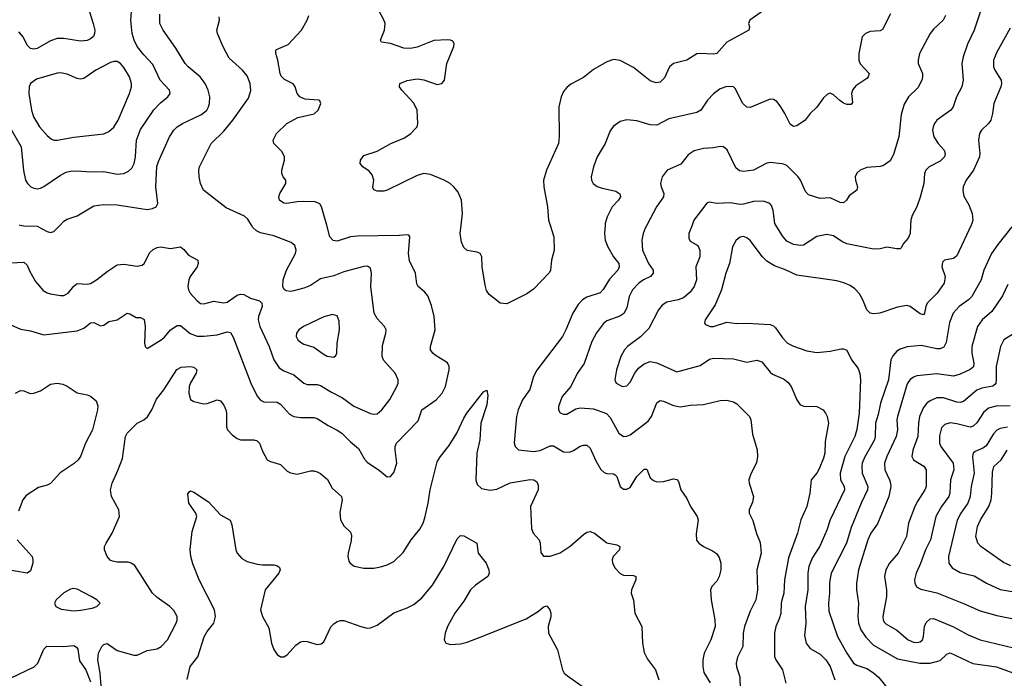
# Model space of a CAD drawing. Header units: inches. Extents: x 501419 to 657765, y 482282 to 547532.
# Tile 137 of 225: x 585425 to 591335, y 507278 to 511233. Entities that reach past the tile are written whole.
import ezdxf

# ---------------------------------------------------------------- set-up
doc = ezdxf.new("R2010")
doc.units = ezdxf.units.IN
doc.header["$MEASUREMENT"] = 0
for name, color, linetype in [('A5580', 7, 'Continuous'), ('A5581', 7, 'Continuous'), ('A5590', 7, 'Continuous'), ('A5591', 7, 'Continuous')]:
    doc.layers.add(name, color=color, linetype=linetype)

msp = doc.modelspace()

# ---------------------------------------------------------------- linework, layer by layer
at = {"layer": 'A5580', "color": 6}
for points, elevation in [([(585350.5, 509410.5), (585430, 509375.7), (585490, 509365.4), (585570, 509340.6), (585770, 509364.8), (585810, 509380.8), (585850, 509412.7), (585870, 509414.6), (585910, 509394.4), (585930, 509398.8), (585959.8, 509420.2), (586010, 509430.3), (586070, 509470.9), (586086.8, 509466.8), (586124.5, 509444.5), (586150, 509443.8), (586172.3, 509432.3), (586178.4, 509390), (586173.8, 509290), (586177.8, 509270), (586190, 509258.4), (586273.2, 509310), (586293.1, 509326.9), (586330, 509371.3), (586370, 509397.4), (586390, 509396.8), (586448.4, 509348.4), (586490, 509333), (586530, 509332.1), (586610, 509340), (586670, 509358.1), (586690, 509354.8), (586706.5, 509326.5), (586813.2, 509050), (586850, 508973.3), (586870, 508948.2), (586890, 508938), (586970, 508936.3), (586990, 508923.9), (587045.2, 508865.2), (587070, 508851.1), (587110, 508844.6), (587190, 508844.5), (587210, 508837.4), (587275.7, 508795.7), (587330, 508767.9), (587357.8, 508750), (587410, 508697.6), (587458.1, 508658.1), (587494.4, 508594.4), (587510, 508576.3), (587585.2, 508525.2), (587630, 508488.3), (587650, 508489.6), (587670, 508513.2), (587689.5, 508570), (587678.7, 508650), (587679.4, 508670), (587686.3, 508690), (587816.2, 508823.8), (587839.2, 508890), (587925.6, 508950), (587961.4, 508990), (587980.5, 509030), (588003.3, 509130), (588002.4, 509150), (587992.1, 509172.1), (587918.5, 509218.5), (587904.4, 509230), (587891.1, 509250), (587889.9, 509270), (587918.6, 509370), (587912.7, 509450), (587897, 509517), (587874, 509574), (587857.6, 509597.6), (587817.6, 509630), (587807.9, 509647.9), (587800.5, 509710), (587764.3, 509784.3), (587759.4, 509830), (587766.3, 509930), (587759.8, 509939.8), (587750, 509941.5), (587703.6, 509936.4), (587450, 509934.1), (587411.4, 509928.6), (587330, 509904.1), (587307, 509907), (587287.4, 509930), (587268, 510000)], 2400), ([(585370, 509773.8), (585450, 509777.1), (585470, 509758.7), (585484.1, 509724.1), (585520.5, 509660.5), (585566.6, 509606.6), (585590, 509592.3), (585610, 509586.7), (585670, 509576.5), (585690, 509577.3), (585715.4, 509590), (585750, 509632.4), (585770, 509648.5), (585830, 509645.7), (585850.5, 509649.5), (585885.8, 509670), (585950, 509721.5), (586010, 509760.1), (586050, 509765.9), (586130, 509754), (586160.5, 509759.5), (586171.8, 509768.2), (586205.7, 509834.3), (586226.9, 509853.1), (586250, 509865.1), (586270, 509869.5), (586330, 509859.3), (586390, 509868.5), (586410, 509852.7), (586438.6, 509818.6), (586494.5, 509790), (586496.7, 509770), (586489.8, 509750), (586447.2, 509690), (586439.4, 509670), (586434, 509630), (586437.2, 509610), (586448.2, 509590), (586490, 509544.2), (586510, 509529), (586530, 509526.5), (586590, 509542.1), (586650, 509532), (586670, 509536.6), (586730, 509578.6), (586750, 509585.3), (586770, 509583.8), (586810, 509561.1), (586864.8, 509544.8), (586878.4, 509530), (586879.9, 509510), (586858.4, 509450), (586857.1, 509430), (586865.4, 509390), (586921.8, 509270), (586950.3, 509190.3), (586982, 509142), (587010, 509123.6), (587070, 509101.5), (587130, 509049.6), (587150, 509043), (587210, 509041.9), (587230, 509036.9), (587295.9, 508995.9), (587362, 508962), (587430, 508913.1), (587530, 508869.3), (587550, 508864.5), (587570, 508866.8), (587599.1, 508890), (587646.8, 508953.2), (587688.8, 509030), (587696.3, 509050), (587696.7, 509070), (587679.1, 509110), (587608.6, 509188.6), (587601.1, 509210), (587602.6, 509277.4), (587623.2, 509350), (587623.8, 509370), (587615.6, 509390), (587570, 509438), (587551.7, 509470), (587531.8, 509628.2), (587537.4, 509710), (587530, 509740.9), (587512.3, 509752.3), (587490, 509751.8), (587370, 509718.3), (587310, 509694.9), (587230, 509676), (587170, 509637.4), (587130, 509621.2), (587070, 509604.5), (587050, 509601.6), (587025.4, 509605.4), (587013.4, 509613.4), (587004.9, 509630), (587006.5, 509670), (587026.4, 509730), (587079.8, 509830), (587084.4, 509850), (587077.1, 509877.1), (587055.1, 509895.1), (586950, 509935), (586870, 509954.1), (586845.7, 509965.7), (586825.1, 509985.1), (586815.8, 510000)], 2500), ([(585425.4, 510000), (585450, 509994.9), (585530, 509992.4), (585590, 509960.7), (585610, 509955.4), (585630, 509961.8), (585667.7, 510000)], 2600), ([(588608.8, 510000), (588630.8, 509930), (588633.1, 509850), (588616.4, 509790), (588611.9, 509730), (588604.9, 509715.1), (588510, 509614.5), (588470, 509587.1), (588350, 509526.9), (588309.7, 509530), (588242.4, 509582.4), (588227.4, 509607.4), (588219.4, 509639.4), (588200.8, 509750), (588198.2, 509810), (588190, 509829.6), (588170, 509837.5), (588110, 509846.8), (588090, 509865.3), (588076.3, 509896.3), (588069.1, 509950), (588075.2, 510000)], 2300), ([(588938.4, 510000), (588934.6, 509950), (588939.7, 509910), (588954.6, 509870), (588989.8, 509810), (589022, 509770), (589023.8, 509750), (589014.9, 509730), (588964.4, 509675.6), (588927.3, 509612.7), (588910, 509593.8), (588830, 509566.1), (588804.1, 509550), (588777.6, 509522.4), (588745.4, 509470), (588704, 509370), (588682.7, 509330), (588530, 509129), (588509.6, 509090), (588486.7, 509013.3), (588443.9, 508950), (588417.7, 508890), (588407.7, 508850), (588392.3, 508692.3), (588398.9, 508670), (588418.6, 508650), (588510, 508640.7), (588550, 508646.3), (588610, 508674), (588630, 508674.9), (588690, 508638.4), (588724.4, 508635.6), (588750, 508646), (588790, 508672.8), (588810, 508679), (588830, 508677.2), (588850, 508660.8), (588883.4, 508583.4), (588912.8, 508532.8), (588933.7, 508513.7), (588950, 508507.9), (588990, 508505.8), (588999.8, 508499.8), (589010, 508490), (589030, 508430.1), (589050, 508413.8), (589070, 508414.5), (589090, 508424.8), (589130, 508490.6), (589174.2, 508534.2), (589190, 508533.4), (589210, 508481.8), (589230, 508466.7), (589250, 508458.8), (589290, 508459.2), (589350, 508475.7), (589370, 508471.5), (589379.4, 508459.4), (589392.8, 508410), (589430, 508357.1), (589452, 508310), (589492.2, 508250), (589496.7, 508230), (589485.2, 508145.2), (589487.9, 508107.9), (589500.9, 508090), (589529.3, 508070), (589584.4, 508044.4), (589607.2, 508027.2), (589624, 508004), (589634.7, 507970), (589633.9, 507930), (589624, 507890), (589610, 507862.1), (589580.4, 507830), (589572.1, 507810), (589575.8, 507750), (589598.3, 507630), (589599.4, 507590), (589573.8, 507510), (589534, 507430), (589525.7, 507390), (589524.9, 507350), (589532.2, 507312.2), (589570.6, 507250.6)], 2400), ([(589189.6, 510000), (589179.4, 509980.6), (589166.7, 509950), (589158.5, 509910), (589163.7, 509850), (589199.4, 509770), (589228.4, 509730), (589226.9, 509710), (589210.7, 509690), (589168.9, 509670), (589141, 509650), (589104.2, 509610), (589083.1, 509570), (589070, 509501.9), (589051, 509469), (589027.4, 509452.6), (588950, 509425), (588930, 509408), (588887.6, 509352.4), (588859.4, 509300.6), (588812.4, 509167.6), (588772.2, 509107.8), (588733, 509030), (588681.2, 508970), (588658.8, 508910), (588660.1, 508890), (588670, 508872.7), (588690, 508863.9), (588710, 508864.6), (588764, 508896), (588790, 508902.1), (588870, 508896.2), (588947.8, 508867.8), (588970, 508843.9), (589022.3, 508750), (589050, 508730.9), (589070, 508731.5), (589090, 508740), (589196.8, 508823.2), (589217.3, 508850), (589250, 508932), (589270, 508946.6), (589290, 508943), (589350, 508915.6), (589390, 508908.4), (589450, 508919.2), (589530, 508921.6), (589630, 508946.1), (589670, 508949.3), (589710, 508938.1), (589730, 508925.9), (589806, 508850), (589813.8, 508830), (589824.7, 508744.7), (589851.4, 508650), (589854.6, 508610), (589847.7, 508572.3), (589813.2, 508506.8), (589802.4, 508470), (589804.3, 508450), (589829.4, 508370), (589823.6, 508336.4), (589802.8, 508290), (589804, 508270), (589826.1, 508226.1), (589847.8, 508147.8), (589870, 508092.7), (589876.5, 508030), (589850.3, 507930), (589853.4, 507810), (589844.7, 507750), (589810, 507681.2), (589776.1, 507590), (589768.1, 507550), (589765.5, 507470), (589734.7, 507405.3), (589725.4, 507370), (589727, 507347), (589747.4, 507287.4), (589748.9, 507208.9)], 2500), ([(589461.2, 510000), (589442.5, 509950), (589440.7, 509920.7), (589450, 509902.3), (589496.2, 509876.2), (589507.2, 509850), (589508, 509830), (589506.7, 509810), (589484.3, 509750), (589487.5, 509670), (589474.6, 509630), (589450, 509597.2), (589410, 509562.7), (589378.2, 509550), (589310, 509537.8), (589281, 509519), (589258.6, 509490), (589201, 509379), (589151.3, 509328.7), (589074.2, 509270), (589055.6, 509250), (589034.1, 509210), (589007.2, 509130), (588997.7, 509070), (589004.6, 509050), (589043, 509030), (589070, 509034), (589090, 509056.3), (589118.4, 509110), (589139.9, 509140.1), (589172.5, 509167.5), (589210, 509179.8), (589250, 509173.3), (589370, 509118.4), (589510, 509156), (589564.8, 509195.2), (589590, 509201.3), (589710, 509197.1), (589790, 509176.6), (589850, 509188.5), (589878.9, 509178.9), (589930, 509116.3), (589944.7, 509104.7), (590000, 509080.2)], 2600), ([(590000, 509941.9), (589963.6, 510000)], 2600), ([(590000, 509739.4), (589955.9, 509755.9), (589910, 509783.7), (589884.3, 509810), (589810, 509907.2), (589790, 509922.9), (589770, 509930.3), (589750, 509927.7), (589726.5, 509910), (589703.9, 509870), (589685.2, 509770), (589663.7, 509710), (589638.1, 509610), (589599.2, 509520.8), (589538.8, 509430), (589536.6, 509410), (589542.6, 509402.6), (589568.7, 509390), (589590, 509390.1), (589670, 509416.8), (589730, 509408.8), (589790, 509411.3), (589930, 509402), (589950, 509394.7), (589962.7, 509382.7), (590000, 509328.8)], 2700), ([(585913.2, 507233.2), (585907, 507310), (585893.9, 507390), (585898.7, 507430), (585917.3, 507470), (585930, 507482.2), (585950, 507486.7), (586010, 507445.5), (586110, 507417), (586130, 507417.5), (586190, 507444.5), (586250, 507455), (586274.9, 507470), (586312.3, 507510), (586364.9, 507610), (586370, 507628.1), (586369.6, 507650), (586350, 507685.6), (586325.8, 507710), (586250, 507763.9), (586223, 507790), (586115.7, 507955.7), (586093.5, 507970), (586075.1, 507975.1), (586010, 507975.9), (585981.4, 507981.4), (585968.6, 507988.6), (585950.3, 508010), (585933.2, 508050), (585934.5, 508070), (585943.3, 508090), (585979.5, 508150), (586023.2, 508250), (586019.2, 508290), (585976.6, 508370), (585969.2, 508410), (585980.2, 508450), (586014.6, 508525.4), (586041, 508599), (586059, 508730), (586070.5, 508750), (586130, 508809.3), (586170.6, 508829.4), (586192.3, 508847.7), (586217.8, 508890), (586245.5, 508954.5), (586290.6, 509010), (586367.2, 509132.8), (586393.2, 509146.8), (586449.7, 509150.3), (586470, 509146.3), (586488, 509130), (586484.4, 509110), (586450, 509053.4), (586441.8, 509030), (586439.2, 508990), (586450, 508952.9), (586470, 508939.8), (586530, 508927.2), (586550, 508928.9), (586610, 508949.7), (586630, 508943.8), (586650, 508917.7), (586661.6, 508890), (586665.7, 508870), (586665.8, 508785.8), (586671.5, 508770), (586699.3, 508739.3), (586730, 508718.3), (586750, 508710.7), (586830, 508710.2), (586850, 508703.6), (586863.8, 508690), (586881.4, 508641.4), (586910.9, 508590.9), (586930, 508579.7), (586990, 508561.5), (587030, 508522.3), (587050, 508511.8), (587090, 508504.8), (587170, 508523.8), (587190, 508523.7), (587210, 508519), (587230, 508507.8), (587271.7, 508471.7), (587300.3, 508420.3), (587356.5, 508370), (587361.4, 508350), (587346.1, 508273.9), (587351.4, 508230), (587370, 508194.6), (587410, 508156.6), (587416.1, 508136.1), (587415.2, 508104.8), (587396.6, 508030), (587395.4, 508010), (587401.5, 507981.5), (587408.9, 507968.9), (587432.3, 507952.3), (587490, 507939.5), (587550, 507940.1), (587590, 507946.6), (587630, 507958.9), (587670, 507979.9), (587727.2, 508032.8), (587774.2, 508110), (587827.1, 508172.9), (587847.5, 508210), (587857.5, 508242.5), (587877.5, 508330), (587889.5, 508410), (587930, 508577.1), (587950, 508610), (588003.7, 508676.3), (588048.3, 508750), (588090, 508839.8), (588109.9, 508870), (588210, 508999.1), (588230, 509008.2), (588235.9, 508976), (588230, 508920.7), (588192.1, 508810), (588186.8, 508710), (588168.6, 508630), (588162.2, 508470), (588170, 508441.8), (588197.9, 508417.9), (588250, 508407.2), (588290, 508413.7), (588370, 508452.7), (588490, 508471.4), (588510.2, 508470.2), (588530, 508458.2), (588537.4, 508437.4), (588536.5, 508410), (588491.6, 508310), (588497.1, 508177.1), (588506.7, 508150), (588543.4, 508110), (588549.3, 508090), (588553.5, 508033.5), (588570, 508012), (588610, 508011), (588670, 508032.4), (588728.8, 508071.2), (588810, 508142.5), (588830, 508155.7), (588850, 508160.1), (588875.4, 508150), (588950, 508091.8), (589010, 508078.7), (589027.9, 508070), (589025.6, 508050), (588987.6, 508010), (588980.4, 507990), (588982.6, 507970), (588998.9, 507938.9), (589030, 507907), (589050, 507898.1), (589110, 507896.1), (589123, 507890), (589123.1, 507870), (589097.9, 507810), (589095.3, 507790), (589110, 507747.7), (589116.6, 507670), (589159.7, 507590), (589162.5, 507490), (589173.3, 507433.3), (589193.4, 507393.4), (589240.8, 507330), (589260.8, 507270)], 2300), ([(585400.4, 508990), (585430, 509006.8), (585450, 509003.8), (585488.6, 508988.6), (585510, 508989.8), (585550, 509004.6), (585610, 509045.1), (585650, 509050), (585683.6, 509043.6), (585710, 509032.7), (585770, 508991.7), (585830, 508981.2), (585850, 508972.9), (585883.3, 508943.4), (585894.2, 508914.2), (585892.1, 508890), (585861.8, 508770), (585819, 508690), (585789.6, 508610.4), (585776, 508590), (585751.8, 508568.2), (585667.6, 508512.4), (585610, 508448.3), (585590, 508438.1), (585536.8, 508423.2), (585464.1, 508375.9), (585444.4, 508350), (585417.9, 508282.1)], 2300), ([(586429.4, 507270.6), (586449, 507350), (586493.3, 507406.7), (586531.9, 507528.1), (586550, 507559.6), (586589.6, 507610), (586600.9, 507650), (586594.5, 507690), (586501.3, 507870), (586464.8, 507964.8), (586452.1, 508010), (586447.7, 508052.3), (586460, 508160), (586488.3, 508250), (586482.6, 508270), (586439.7, 508330), (586433.6, 508386.4), (586441.3, 508398.7), (586450, 508403.1), (586470, 508396.9), (586558.4, 508338.4), (586630, 508260.7), (586688.7, 508228.7), (586699.1, 508199.1), (586723.2, 508050), (586731.2, 508030), (586757.4, 507997.4), (586790, 507979), (586850, 507963.2), (586881.4, 507958.6), (586950, 507959), (586973.3, 507953.4), (586984, 507944), (586989.3, 507930), (586980.4, 507910), (586897.8, 507810), (586871.2, 507690), (586883.1, 507650), (586920.6, 507580.6), (586935.5, 507490), (586950, 507451.2), (586970, 507420.9), (586990, 507408.1), (587010, 507408.1), (587030, 507419.4), (587082.4, 507477.6), (587110, 507496.3), (587130, 507501.1), (587150, 507499.1), (587210, 507480.5), (587235, 507485), (587250, 507497.8), (587293.3, 507586.7), (587310, 507605.8), (587330, 507618.9), (587350, 507625.5), (587370, 507625.4), (587471.7, 507588.3), (587510, 507580.1), (587530, 507580.5), (587570, 507596.5), (587670, 507672.3), (587750, 507700.6), (587790, 507721.8), (587838.2, 507761.8), (587902.8, 507837.2), (587970, 507948.8), (588050, 508115.3), (588070, 508135.7), (588090, 508133.2), (588169, 508089), (588177.4, 508030), (588226, 507970), (588241.5, 507930), (588243.3, 507910), (588235.8, 507890), (588161.7, 507838.3), (588130.1, 507810), (588090, 507740.9), (588037.8, 507670), (587993.6, 507590), (587978.9, 507550), (587972.7, 507510), (587982.7, 507490), (588010, 507481.1), (588070, 507485.9), (588110, 507495.5), (588190, 507524.3), (588465.6, 507634.4), (588538.7, 507681.3), (588570, 507707.4), (588590, 507712.8), (588607.7, 507690), (588614.1, 507670), (588613.3, 507646.7), (588597.2, 507590), (588599.3, 507550), (588653.6, 507450), (588682.7, 507330), (588694, 507310), (588712.7, 507292.7), (588830, 507211.4)], 2200), ([(585410, 508109.7), (585498.7, 508010), (585504.4, 507990), (585503.4, 507970), (585490, 507922.9), (585470, 507909.5), (585330, 507933)], 2300), ([(590000, 507748), (589995.3, 507730), (589993, 507667), (589984.5, 507635.5), (589964, 507590), (589956, 507550), (589956.4, 507410), (589963.4, 507390), (590000, 507334.7)], 2600), ([(585370, 507279.2), (585512.6, 507347.4), (585534.3, 507370), (585570, 507453.6), (585588.3, 507471.7), (585690, 507468.4), (585750, 507475), (585765.1, 507465.1), (585773, 507453), (585783.7, 507383.7), (585820.9, 507330), (585850, 507256.3)], 2300)]:
    msp.add_lwpolyline(points, dxfattribs=dict(at, elevation=elevation))
for points, elevation in [([(587301.9, 509461.9), (587250, 509448.7), (587129.2, 509390.8), (587099.5, 509370), (587086.8, 509350), (587085.1, 509330), (587094.9, 509310), (587110, 509296.2), (587130, 509285.4), (587190, 509266.9), (587245.9, 509225.9), (587270, 509213.5), (587310, 509206.7), (587323.1, 509216.9), (587328.3, 509230), (587330.2, 509290), (587344.1, 509370), (587342.9, 509422.9), (587330, 509453.8)], 2600), ([(585750, 507816.9), (585730, 507813.6), (585690, 507792.3), (585644, 507750), (585634.2, 507730), (585642.1, 507710), (585673.2, 507693.2), (585750, 507683), (585790, 507686.9), (585860.6, 507699.4), (585888.2, 507710), (585907, 507730), (585887.4, 507750), (585853.4, 507770), (585770, 507814.4)], 2400)]:
    msp.add_lwpolyline(points, close=True, dxfattribs=dict(at, elevation=elevation))
at = {"layer": 'A5581', "color": 6}
for points, elevation in [([(585810.7, 511390), (585866.7, 511210), (585875, 511170), (585874.1, 511150), (585867, 511133), (585850, 511117.7), (585830, 511108.8), (585790, 511103.8), (585690, 511119.4), (585650, 511120.2), (585610, 511105.7), (585530, 511060.2), (585510, 511056.4), (585490, 511060.7), (585470, 511079.2), (585446.6, 511130), (585420.6, 511160.6)], 2700), ([(585374.2, 510574.2), (585433.4, 510470), (585446.7, 510326.7), (585460.5, 510270), (585472.4, 510250), (585492.6, 510230), (585510, 510221), (585530, 510217.8), (585550, 510221.4), (585570, 510230.8), (585670, 510300.2), (585703.5, 510316.5), (585730, 510323.3), (585770, 510325.5), (585850, 510319.1), (585930, 510321.4), (586010, 510306.4), (586050, 510309.6), (586077.3, 510322.7), (586097.8, 510342.2), (586112.5, 510370), (586120.3, 510410), (586126.3, 510510), (586150, 510574), (586230, 510691.1), (586270, 510733.9), (586314.6, 510770), (586328.1, 510790), (586324.8, 510810), (586269, 510870), (586224.6, 510964.5), (586170, 511021.3), (586130, 511072.1), (586111, 511110), (586100.7, 511150), (586092.2, 511230), (586098.4, 511310)], 2700), ([(585667.7, 510000), (585690, 510022.5), (585710, 510034.3), (585770, 510054.4), (585870, 510116.3), (585930, 510124), (586010, 510121.1), (586190, 510093.6), (586221.6, 510098.4), (586244.3, 510110), (586254.9, 510130), (586241.7, 510230), (586248.8, 510351.2), (586257.6, 510382.4), (586323.6, 510530), (586350, 510570), (586369.9, 510590), (586401.4, 510610), (586516.5, 510663.5), (586547.3, 510690), (586558.9, 510710), (586565.1, 510730), (586566.3, 510770), (586555.9, 510810), (586537.7, 510850), (586507.3, 510890), (586436.5, 510950), (586419, 510970), (586361.5, 511061.5), (586285.1, 511170), (586265.2, 511210), (586266.2, 511266.2)], 2600), ([(588075.2, 510000), (588083.9, 510070), (588076.3, 510150), (588057.4, 510197.4), (588031.6, 510230), (588009.5, 510249.5), (587972.5, 510270), (587890, 510304.1), (587850, 510309.3), (587810, 510296.6), (587630, 510208.5), (587610, 510202.5), (587570, 510202.7), (587550.5, 510210.5), (587545, 510225), (587550.3, 510270), (587540.8, 510300.8), (587522.9, 510322.9), (587485.5, 510350), (587469.3, 510370), (587471.2, 510390), (587490, 510418.1), (587570, 510443.3), (587652.1, 510490), (587735.7, 510524.3), (587772.5, 510550), (587801.2, 510578.8), (587809.9, 510590.1), (587815.8, 510610), (587811.4, 510690), (587790.9, 510730.9), (587718.2, 510810), (587705.6, 510830), (587707, 510850), (587751.2, 510868.8), (587810, 510877.8), (587850, 510871.6), (587930, 510844.7), (587958.2, 510850), (587974.4, 510870), (587989.2, 510970), (588031.7, 511071.8), (588033.2, 511090), (588024, 511104), (588011.1, 511111.1), (587992.9, 511112.9), (587910, 511108.6), (587811.3, 511068.7), (587770, 511060.1), (587730, 511061.4), (587650, 511090.2), (587597.1, 511097.1), (587590.8, 511110), (587613.8, 511170), (587618, 511210), (587611.3, 511231.3), (587567.7, 511310)], 2300), ([(589890, 511287.9), (589807.9, 511230), (589799.6, 511210), (589805.1, 511190), (589802.2, 511170), (589670, 511098.2), (589610, 511030.6), (589590, 511026.7), (589510.5, 511030.5), (589490, 511027.1), (589430, 510991), (589350, 510969.3), (589325.9, 510950), (589296, 510884), (589270, 510858.9), (589245.8, 510854.2), (589210, 510865.1), (589110, 510946.7), (589030, 510987.2), (588990, 510994.6), (588950, 510980.1), (588870, 510934.8), (588810, 510886.2), (588734.1, 510845.9), (588710, 510826.4), (588690, 510801), (588675.1, 510770), (588661.1, 510710), (588664.1, 510530), (588659.7, 510490), (588587.9, 510330), (588569.2, 510270), (588570.9, 510230), (588593.3, 510110), (588599.4, 510030), (588608.8, 510000)], 2300), ([(586815.8, 510000), (586794.3, 510034.3), (586774.1, 510054.1), (586663.8, 510103.9), (586527.9, 510210), (586509.5, 510249.5), (586502.8, 510290), (586500.9, 510330), (586505, 510350), (586574.5, 510490), (586650, 510562.7), (586705.2, 510630), (586797.6, 510762.4), (586811.6, 510808.4), (586809, 510850), (586790, 510896), (586762.8, 510930), (586681.8, 511001.8), (586645.3, 511070), (586612.4, 511150), (586608.3, 511170), (586623.5, 511230), (586621.6, 511250)], 2500), ([(587268, 510000), (587237.5, 510110), (587227.3, 510127.3), (587198.4, 510138.4), (587130, 510141.7), (587090, 510140.1), (587029.1, 510129.1), (587010, 510131.9), (586984.3, 510150), (586979.9, 510170), (586985.5, 510190), (587022.4, 510250), (587023.1, 510270), (587006, 510290), (586997.7, 510310), (586997.7, 510330), (587015.4, 510390), (587015.2, 510410), (586999.7, 510439.7), (586949.9, 510490), (586947.3, 510510), (586965.6, 510550), (587028.8, 510610), (587095.1, 510644.9), (587192.5, 510667.5), (587216.9, 510690), (587233.1, 510730), (587226.2, 510746.2), (587219.7, 510750), (587135.8, 510755.8), (587105.6, 510770), (587090.6, 510790), (587078.2, 510830), (587067.3, 510847.3), (587014.9, 510874.9), (586994.9, 510894.9), (586987.9, 510910), (586974.9, 510990), (586963.3, 511030), (586962.1, 511050), (586965.8, 511054.2), (587036, 511084), (587116.3, 511170), (587151.4, 511230), (587160.8, 511259.2)], 2400), ([(590000, 510700.2), (589990, 510716.5), (589970, 510741.3), (589950, 510754.8), (589930, 510756.3), (589810, 510706.7), (589790, 510707.9), (589766, 510730), (589719.9, 510819.9), (589709.7, 510830), (589670, 510832.6), (589630, 510817), (589590, 510788), (589554.5, 510750), (589514.6, 510690), (589490, 510675), (589321.6, 510638.4), (589250, 510599.1), (589210, 510601), (589130, 510626), (589070, 510632.4), (589030, 510621.5), (588988.2, 510591.8), (588970, 510564.8), (588938.7, 510490), (588891.3, 510408.7), (588869.4, 510349.4), (588855.6, 510290), (588857.4, 510270), (588867.9, 510250), (588891.6, 510231.6), (588920.4, 510220.4), (589003.2, 510203.2), (589028, 510188), (589031, 510170), (589019.9, 510150), (588980.8, 510110), (588950.5, 510050), (588939.1, 510010), (588938.4, 510000)], 2400), ([(590000, 510367.6), (589930, 510375.8), (589910, 510371.5), (589830, 510330), (589770, 510321.3), (589745.1, 510325.1), (589722.9, 510342.9), (589671.7, 510451.7), (589649.6, 510469.6), (589630, 510471.5), (589590, 510464), (589530, 510460.5), (589473.9, 510446.1), (589437.6, 510422.4), (589393.6, 510366.4), (589310.6, 510329.4), (589280.9, 510290), (589270.8, 510250), (589274.6, 510230), (589292.5, 510190), (589290.3, 510170), (589247.6, 510110), (589189.6, 510000)], 2500), ([(589963.6, 510000), (589957.4, 510010), (589947.2, 510087.2), (589937.2, 510117.2), (589928, 510130), (589890, 510143.9), (589830, 510140.9), (589770, 510124.5), (589750, 510123.4), (589690, 510132.8), (589609.4, 510129.4), (589563.6, 510136.4), (589548.8, 510131.2), (589472.4, 510030), (589461.2, 510000)], 2600), ([(585420.9, 510000.9), (585425.4, 510000)], 2600)]:
    msp.add_lwpolyline(points, dxfattribs=dict(at, elevation=elevation))
at = {"layer": 'A5581', "color": 6, "elevation": 2800}
msp.add_lwpolyline([(585990, 510982), (585970, 510975.6), (585882.4, 510930), (585810, 510880.1), (585790, 510876.8), (585770, 510880.2), (585710, 510906.6), (585670, 510914.2), (585650, 510912.9), (585525, 510875), (585489.6, 510850.4), (585480.7, 510830), (585479.1, 510790), (585495.4, 510690), (585508.4, 510650), (585544.7, 510590), (585590, 510538.3), (585616.2, 510516.2), (585630, 510510.5), (585650, 510509.8), (585750, 510527.6), (585930, 510548.3), (585959.3, 510560.7), (585990, 510588.6), (586015.4, 510630), (586084.4, 510790), (586096.3, 510830), (586096.6, 510850), (586083.2, 510890), (586050, 510945.4), (586030, 510969.4), (586010, 510981.3)], close=True, dxfattribs=at)
at = {"layer": 'A5590', "color": 6}
for points, elevation in [([(590772.5, 510000), (590770, 509949.7), (590758.5, 509921.5), (590731.1, 509888.9), (590716.7, 509863.3), (590710, 509858), (590690, 509856.9), (590630, 509866.5), (590590, 509856.7), (590550, 509855.7), (590390, 509886.3), (590360.3, 509900.3), (590310, 509934.5), (590270, 509942.7), (590210, 509930.6), (590130, 509879.9), (590110, 509876.6), (590070, 509882.2), (590030, 509902.7), (590008.4, 509928.4), (590000, 509941.9)], 2600), ([(591136.7, 510000), (591050, 509815.4), (591030, 509799.7), (590976.9, 509790), (590963.6, 509776.4), (590961, 509750), (590981.2, 509690), (590975.1, 509650), (590932.7, 509590), (590873, 509530), (590863.5, 509510), (590856.5, 509470), (590850, 509461.7), (590830, 509466.9), (590770, 509511), (590750, 509516.3), (590693.5, 509506.5), (590588.7, 509471.3), (590550, 509466.5), (590530, 509470.3), (590509.9, 509490), (590486, 509550), (590465.9, 509585.9), (590437.3, 509617.3), (590410, 509636.6), (590373, 509653), (590330, 509665.1), (590090, 509698.7), (590025.1, 509730), (590000, 509739.4)], 2700), ([(591379.6, 509990), (591295.9, 509884.1), (591259.5, 509830), (591213.1, 509730), (591197.2, 509670), (591140, 509570), (591121.3, 509550), (591063.5, 509510), (591028.8, 509470), (591005.4, 509414.6), (590985.9, 509294.1), (590973, 509267), (590950, 509256.6), (590930, 509256.1), (590836.7, 509276.7), (590752, 509268), (590710, 509253.7), (590690, 509241.9), (590665.5, 509214.5), (590654, 509190), (590640, 509070), (590591.9, 508930), (590577.9, 508862.1), (590561.3, 508810), (590560.5, 508730), (590556, 508710), (590496.2, 508603.7), (590482.4, 508570), (590479.4, 508550), (590482.9, 508510), (590516.2, 508430), (590515, 508410), (590475.4, 508330), (590416, 508184), (590388.4, 508090), (590295.9, 507910), (590285.5, 507854.5), (590286.1, 507790), (590279.4, 507730), (590282.3, 507682.3), (590334.2, 507530), (590389.9, 507429.9), (590430, 507370), (590450, 507356.7), (590510, 507337.4), (590550, 507310.6), (590582.3, 507282.3), (590630, 507223.4)], 2800), ([(591357.4, 509642.6), (591324.6, 509575.4), (591259.7, 509480.3), (591202.2, 509430), (591174, 509390), (591140, 509270), (591140, 509230), (591153.3, 509170), (591151, 509149), (591130, 509133.4), (591070, 509105.3), (591030, 509093.2), (590930, 509107.5), (590810, 509094.2), (590790, 509087.2), (590770, 509072.3), (590752.7, 509047.3), (590693.4, 508850), (590690.2, 508829.8), (590694.6, 508770), (590686.3, 508730), (590630.3, 508610), (590616.5, 508570), (590617.5, 508530), (590646.7, 508470), (590651.9, 508450), (590653.3, 508430), (590641.7, 508370), (590573.3, 508206.7), (590533.8, 508150), (590515.4, 508110), (590460, 507930), (590448.7, 507848.7), (590449.1, 507809.1), (590460.6, 507730), (590455.5, 507650), (590461.1, 507610), (590475, 507570), (590505.1, 507525.1), (590550, 507478), (590695, 507395), (590828.2, 507368.2), (590890, 507369), (590950, 507384.5), (590990, 507423.9), (591010, 507430.2), (591147.2, 507367.2), (591287.9, 507347.9), (591430, 507294.4)], 2900), ([(590000, 509328.8), (590003.6, 509323.6), (590034.4, 509290), (590070, 509272.2), (590150, 509245.4), (590210, 509234.4), (590290, 509242.5), (590355.8, 509255.8), (590370, 509256.9), (590389.4, 509249.4), (590418.1, 509190), (590457.7, 509137.7), (590469, 509109), (590472.3, 509070), (590463.8, 508870), (590450, 508771.7), (590437.5, 508730), (590378.8, 508610), (590350.9, 508510), (590352.7, 508470), (590374.9, 508430), (590376, 508410), (590290, 508229.2), (590270, 508167.5), (590227.8, 508072.2), (590181.1, 507998.9), (590161.7, 507950), (590156.1, 507910), (590155.8, 507810), (590140.7, 507710), (590144.3, 507610), (590135.8, 507535.7), (590146.4, 507490), (590170, 507456.8), (590230, 507422.8), (590263.6, 507390), (590290, 507349.5), (590318.4, 507270)], 2700), ([(591390, 509347.7), (591333.5, 509310), (591312.4, 509270), (591287.1, 509150), (591286.5, 509070), (591284.3, 509050), (591278.4, 509041.6), (591266.9, 509033.1), (591200, 509020), (591170, 509008.9), (591090, 508939.9), (591070, 508935.2), (591050, 508936.8), (590970, 508961.8), (590930, 508961.5), (590890, 508945.2), (590870, 508929.5), (590850, 508904.7), (590825.8, 508850), (590819.4, 508810), (590816.3, 508730), (590787.2, 508647.2), (590780.9, 508610), (590790.4, 508590), (590852.1, 508552.1), (590866.3, 508530), (590866.1, 508430), (590859.1, 508410), (590815.3, 508344.7), (590798.1, 508310), (590760.9, 508210), (590748.4, 508130), (590698.6, 508030), (590645.9, 507970), (590625, 507930), (590616.4, 507890), (590628.5, 507810), (590628.8, 507770), (590606.8, 507650), (590608.1, 507630), (590614.9, 507614.9), (590624.9, 507604.9), (590690, 507567.4), (590758.7, 507510), (590790, 507495.3), (590810, 507492.8), (590830, 507496.6), (590844.8, 507510), (590851.1, 507530), (590856, 507590), (590867, 507613), (590890, 507634.8), (590910, 507637.2), (591030, 507587.4), (591119.1, 507539.1), (591190, 507508.5), (591390, 507462.1)], 3000), ([(590000, 509080.2), (590010, 509075.8), (590036.8, 509056.8), (590055.7, 509030), (590090, 508950.9), (590110, 508921.2), (590132.1, 508912.1), (590210, 508911), (590247.4, 508890), (590262.8, 508870), (590272.8, 508850), (590279.6, 508810), (590260.1, 508699.8), (590257.5, 508630), (590250, 508599.6), (590224.2, 508535.8), (590210, 508509.9), (590176.8, 508470), (590168.4, 508390), (590149.8, 508310), (590113.7, 508230), (590093.7, 508150), (590039, 508001), (590015, 507870), (590011, 507790), (590000, 507748)], 2600), ([(591370, 508913.5), (591287.5, 508912.5), (591240.2, 508899.8), (591210, 508873.5), (591170, 508812.5), (591148.5, 508791.5), (591130, 508786.8), (591050, 508807), (591010, 508811.5), (590977.4, 508802.6), (590957.9, 508782), (590945.4, 508734.6), (590945.4, 508690), (590953.4, 508670), (591029, 508570), (591032, 508530), (591013.2, 508470), (591009.1, 508390), (591001.4, 508370), (590957.7, 508310), (590924.5, 508250), (590893.2, 508110), (590861.9, 508050), (590832.6, 507967.4), (590805.7, 507910), (590796, 507870), (590797.5, 507850), (590808.1, 507828.1), (590833.5, 507813.5), (590930, 507791.8), (591090, 507727.9), (591190, 507682.5), (591290, 507656.3), (591490, 507616.3)], 3100), ([(591353.8, 508786.2), (591310, 508778.5), (591290, 508768.3), (591270, 508747.2), (591225.6, 508674.4), (591210, 508662.4), (591159.6, 508640.4), (591147.9, 508630), (591143.5, 508610), (591153.8, 508510), (591136.5, 508430), (591131.1, 508370), (591116.9, 508330), (591074.7, 508270), (591051.7, 508228.3), (591001, 508010), (591002.5, 507970), (591021.9, 507941.9), (591070, 507913), (591154.3, 507894.3), (591227.9, 507850), (591310, 507811.4), (591430, 507792)], 3200), ([(591373.8, 507953.8), (591330, 507974.6), (591195.4, 508070), (591176.2, 508090), (591164.5, 508130), (591174.3, 508190), (591192.8, 508230), (591241.9, 508310), (591255.7, 508350), (591260.7, 508390), (591264.1, 508515.9), (591272.9, 508550), (591315.8, 508590), (591352.4, 508647.6)], 3300), ([(590000, 507334.7), (590003.1, 507330), (590024, 507250)], 2600)]:
    msp.add_lwpolyline(points, dxfattribs=dict(at, elevation=elevation))
at = {"layer": 'A5591', "color": 6}
for points, elevation in [([(590652.7, 511267.3), (590604.9, 511175.1), (590590, 511167.1), (590530, 511163), (590501.5, 511150), (590482.7, 511130), (590461.9, 511030), (590461.7, 510990), (590470, 510968), (590523.7, 510910), (590518.9, 510890), (590510, 510880.9), (590444, 510836), (590425.9, 510814.1), (590418.6, 510790), (590424.3, 510735.7), (590415.4, 510724.6), (590390, 510724.7), (590370, 510732.8), (590347.1, 510747.1), (590310, 510782.5), (590290, 510792.4), (590273.3, 510786.7), (590250, 510763.6), (590210, 510707.5), (590170, 510670.7), (590139, 510630), (590090, 510595.9), (590070, 510591.9), (590050, 510605.8), (590018.7, 510670), (590000, 510700.2)], 2400), ([(591198.1, 511301.9), (591154.6, 511170), (591114.7, 511085.3), (591088.6, 511010), (591080.6, 510970), (591088.8, 510870), (591080.7, 510830), (591048.3, 510770), (591028.8, 510710), (591014.4, 510690), (590930.4, 510630), (590915.6, 510610), (590908, 510590), (590905, 510570), (590912.9, 510530), (590938.8, 510490), (590975, 510450), (590981.2, 510430), (590975.4, 510410), (590950, 510383.6), (590884.4, 510350), (590863.8, 510330), (590855.5, 510310), (590852, 510250), (590830, 510167.4), (590810, 510109.1), (590782.6, 510057.4), (590774, 510030), (590772.5, 510000)], 2600), ([(590981.8, 511258.2), (590967.8, 511230), (590910, 511176.7), (590890, 511150.8), (590826.2, 511030), (590817.5, 510990), (590819, 510970), (590843.5, 510910), (590845.3, 510890), (590840.3, 510870), (590817.1, 510822.9), (590760, 510770), (590733.8, 510726.3), (590716, 510664), (590702.9, 510530), (590670, 510423.2), (590650, 510386.2), (590610, 510357.6), (590590, 510351.2), (590510, 510345.2), (590470, 510328.8), (590450, 510312.3), (590440.7, 510290), (590441.5, 510270), (590453.8, 510230), (590450.5, 510210), (590404.5, 510175.5), (590388.7, 510150), (590370, 510132.9), (590350, 510134.6), (590290, 510163.4), (590230, 510159), (590160.4, 510180.4), (590141.1, 510201.1), (590112.2, 510270), (590098.6, 510290), (590030, 510356.6), (590010, 510366.4), (590000, 510367.6)], 2500), ([(591370, 511181.5), (591290, 511038.1), (591269.8, 510990), (591270.3, 510950), (591278.4, 510930), (591317, 510870), (591318.8, 510850), (591314.4, 510830), (591271.6, 510730), (591264.9, 510670), (591254.7, 510630), (591240, 510610), (591198.4, 510570), (591187.2, 510550), (591179.6, 510510), (591189.4, 510430), (591186.3, 510410), (591149.6, 510330.4), (591106.5, 510270), (591088.9, 510228.9), (591086.8, 510206.8), (591093.2, 510173.2), (591121.6, 510121.6), (591141.6, 510070), (591145.9, 510030), (591141.4, 510010), (591136.7, 510000)], 2700)]:
    msp.add_lwpolyline(points, dxfattribs=dict(at, elevation=elevation))

doc.saveas('drawing.dxf')
